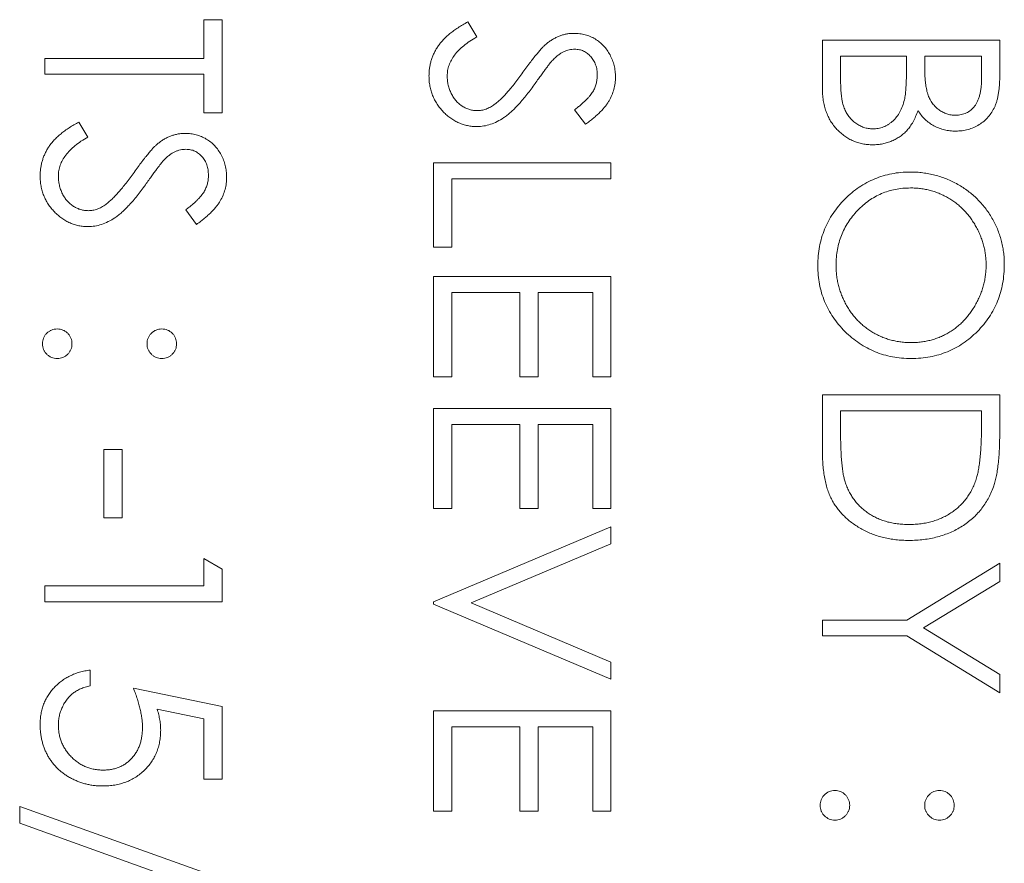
# Model space of a CAD drawing. Header units: millimetres. Extents: x -17 to 394, y -269 to 387.
# Tile 23 of 28: x 50.41 to 57.75, y 209.47 to 215.76. Entities that reach past the tile are written whole.
import ezdxf

# ---------------------------------------------------------------- set-up
doc = ezdxf.new("R2010")
doc.units = ezdxf.units.MM

msp = doc.modelspace()

# ---------------------------------------------------------------- linework, layer by layer
at = {"color": 7, "linetype": 'Continuous', "lineweight": 15}
for p, q in [((51.7793, 215.7622), (51.915, 215.7622)), ((51.7793, 215.4739), (51.7793, 215.7622)), ((51.915, 215.7622), (51.915, 215.0668)), ((53.7473, 215.7452), (53.8143, 215.6334)), ((56.3921, 215.6095), (57.715, 215.6095)), ((56.3921, 215.2518), (56.3921, 215.6095)), ((57.715, 215.6095), (57.715, 215.3514)), ((50.5921, 215.3551), (50.5921, 215.4739)), ((50.5921, 215.4739), (51.7793, 215.4739)), ((56.5278, 215.4908), (56.5278, 215.3217)), ((57.0196, 215.4908), (56.5278, 215.4908)), ((57.0196, 215.4121), (57.0196, 215.4908)), ((57.1553, 215.4908), (57.1553, 215.411)), ((57.5793, 215.4908), (57.1553, 215.4908)), ((57.5793, 215.3297), (57.5793, 215.4908)), ((51.7793, 215.3551), (50.5921, 215.3551)), ((51.7793, 215.0668), (51.7793, 215.3551)), ((54.625, 214.982), (54.5436, 215.0893)), ((51.915, 215.0668), (51.7793, 215.0668)), ((50.8473, 214.999), (50.9143, 214.8871)), ((53.4921, 214.6937), (54.815, 214.6937)), ((53.4921, 214.0661), (53.4921, 214.6937)), ((54.815, 214.6937), (54.815, 214.5749)), ((53.6278, 214.5749), (53.6278, 214.0661)), ((54.815, 214.5749), (53.6278, 214.5749)), ((51.725, 214.2357), (51.6436, 214.3431)), ((53.6278, 214.0661), (53.4921, 214.0661)), ((53.4921, 213.8457), (54.815, 213.8457)), ((53.4921, 213.0994), (53.4921, 213.8457)), ((54.815, 213.8457), (54.815, 213.0994)), ((53.6278, 213.7269), (53.6278, 213.0994)), ((54.1366, 213.7269), (53.6278, 213.7269)), ((54.1366, 213.0994), (54.1366, 213.7269)), ((54.2723, 213.7269), (54.2723, 213.0994)), ((54.6793, 213.7269), (54.2723, 213.7269)), ((54.6793, 213.0994), (54.6793, 213.7269)), ((53.6278, 213.0994), (53.4921, 213.0994)), ((54.2723, 213.0994), (54.1366, 213.0994)), ((54.815, 213.0994), (54.6793, 213.0994)), ((56.3921, 212.9637), (57.715, 212.9637)), ((56.3921, 212.5537), (56.3921, 212.9637)), ((57.715, 212.9637), (57.715, 212.6966)), ((53.4921, 212.8619), (54.815, 212.8619)), ((53.4921, 212.1157), (53.4921, 212.8619)), ((54.815, 212.8619), (54.815, 212.1157)), ((56.5278, 212.845), (56.5278, 212.6931)), ((57.5793, 212.845), (56.5278, 212.845)), ((57.5793, 212.752), (57.5793, 212.845)), ((53.6278, 212.7432), (53.6278, 212.1157)), ((54.1366, 212.7432), (53.6278, 212.7432)), ((54.1366, 212.1157), (54.1366, 212.7432)), ((54.2723, 212.7432), (54.2723, 212.1157)), ((54.6793, 212.7432), (54.2723, 212.7432)), ((54.6793, 212.1157), (54.6793, 212.7432)), ((51.033, 212.5567), (51.1687, 212.5567)), ((51.033, 212.0478), (51.033, 212.5567)), ((51.1687, 212.5567), (51.1687, 212.0478)), ((53.6278, 212.1157), (53.4921, 212.1157)), ((54.2723, 212.1157), (54.1366, 212.1157)), ((54.815, 212.1157), (54.6793, 212.1157)), ((51.1687, 212.0478), (51.033, 212.0478)), ((53.4921, 211.4203), (54.815, 211.98)), ((54.815, 211.98), (54.815, 211.8528)), ((54.815, 211.8528), (53.7724, 211.4118)), ((51.7793, 211.7425), (51.915, 211.6649)), ((51.7793, 211.539), (51.7793, 211.7425)), ((51.915, 211.6649), (51.915, 211.4203)), ((57.0209, 211.2846), (57.715, 211.7086)), ((57.715, 211.7086), (57.715, 211.5727)), ((57.715, 211.5727), (57.1465, 211.225)), ((50.5921, 211.539), (51.7793, 211.539)), ((50.5921, 211.4203), (50.5921, 211.539)), ((51.915, 211.4203), (50.5921, 211.4203)), ((53.4921, 211.4033), (53.4921, 211.4203)), ((54.815, 210.8436), (53.4921, 211.4033)), ((53.7724, 211.4118), (54.815, 210.9708)), ((56.3921, 211.1659), (56.3921, 211.2846)), ((56.3921, 211.2846), (57.0209, 211.2846)), ((57.1465, 211.225), (57.715, 210.8778)), ((57.0209, 211.1659), (56.3921, 211.1659)), ((57.715, 210.7419), (57.0209, 211.1659)), ((50.9313, 210.9115), (50.9313, 210.7928)), ((54.815, 210.9708), (54.815, 210.8436)), ((57.715, 210.8778), (57.715, 210.7419)), ((51.2535, 210.7758), (51.915, 210.6401)), ((51.7793, 210.5474), (51.4313, 210.6187)), ((51.915, 210.6401), (51.915, 210.0974)), ((51.7793, 210.0974), (51.7793, 210.5474)), ((53.4921, 210.6062), (54.815, 210.6062)), ((53.4921, 209.8599), (53.4921, 210.6062)), ((54.815, 210.6062), (54.815, 209.8599)), ((53.6278, 210.4875), (53.6278, 209.8599)), ((54.1366, 210.4875), (53.6278, 210.4875)), ((54.1366, 209.8599), (54.1366, 210.4875)), ((54.2723, 210.4875), (54.2723, 209.8599)), ((54.6793, 210.4875), (54.2723, 210.4875)), ((54.6793, 209.8599), (54.6793, 210.4875)), ((51.915, 210.0974), (51.7793, 210.0974)), ((50.4055, 209.7688), (50.4055, 209.8939)), ((50.4055, 209.8939), (51.9489, 209.3405)), ((53.6278, 209.8599), (53.4921, 209.8599)), ((54.2723, 209.8599), (54.1366, 209.8599)), ((54.815, 209.8599), (54.6793, 209.8599)), ((51.9489, 209.2154), (50.4055, 209.7688))]:
    msp.add_line(p, q, dxfattribs=at)
for points, knots in [([(53.4581, 215.3429), (53.4583, 215.3529), (53.4587, 215.3728), (53.4621, 215.4022), (53.4669, 215.4309), (53.4745, 215.4588), (53.4838, 215.486), (53.4952, 215.5125), (53.5088, 215.5383), (53.5245, 215.5636), (53.5426, 215.5882), (53.5638, 215.612), (53.5873, 215.6357), (53.614, 215.6586), (53.6432, 215.6813), (53.6753, 215.7031), (53.7101, 215.7247), (53.7347, 215.7383), (53.7473, 215.7452)], [0, 0, 0, 0, 0.057208, 0.113696, 0.169178, 0.224159, 0.27872, 0.333794, 0.389241, 0.445822, 0.503704, 0.564294, 0.627975, 0.695038, 0.765373, 0.839611, 0.917538, 1, 1, 1, 1]), ([(53.8143, 215.6334), (53.7969, 215.623), (53.7635, 215.6031), (53.7185, 215.5698), (53.6802, 215.5354), (53.6488, 215.4995), (53.6242, 215.4623), (53.6067, 215.4237), (53.5958, 215.3837), (53.5945, 215.3565), (53.5938, 215.3429)], [0, 0, 0, 0, 0.159004, 0.304646, 0.438547, 0.562322, 0.677433, 0.786897, 0.893611, 1, 1, 1, 1]), ([(54.3388, 215.5865), (54.3466, 215.5923), (54.3619, 215.6038), (54.3858, 215.619), (54.4103, 215.6319), (54.4354, 215.642), (54.4609, 215.6505), (54.4869, 215.6563), (54.5134, 215.6599), (54.5312, 215.6602), (54.5402, 215.6604)], [0, 0, 0, 0, 0.133507, 0.262559, 0.388264, 0.512667, 0.633722, 0.755394, 0.877553, 1, 1, 1, 1]), ([(54.5402, 215.6604), (54.5542, 215.6599), (54.5819, 215.6589), (54.6223, 215.6507), (54.6609, 215.6377), (54.6974, 215.6194), (54.7306, 215.5959), (54.7611, 215.5686), (54.7867, 215.5362), (54.8091, 215.5006), (54.8266, 215.4617), (54.8398, 215.4209), (54.8473, 215.3781), (54.8484, 215.3491), (54.8489, 215.3345)], [0, 0, 0, 0, 0.083785, 0.16578, 0.24628, 0.327461, 0.408797, 0.489715, 0.571376, 0.655523, 0.741019, 0.826547, 0.911989, 1, 1, 1, 1]), ([(54.1588, 215.3697), (54.1687, 215.3836), (54.1877, 215.4102), (54.2158, 215.4474), (54.2415, 215.4807), (54.2651, 215.5099), (54.2865, 215.535), (54.3055, 215.5562), (54.3226, 215.573), (54.3338, 215.5823), (54.3388, 215.5865)], [0, 0, 0, 0, 0.181535, 0.347082, 0.495568, 0.628357, 0.74552, 0.845831, 0.930782, 1, 1, 1, 1]), ([(54.5457, 215.5417), (54.5387, 215.5415), (54.5245, 215.5412), (54.5035, 215.5371), (54.4826, 215.5318), (54.4618, 215.5233), (54.4409, 215.5117), (54.4193, 215.4964), (54.397, 215.4771), (54.3825, 215.4623), (54.3748, 215.4545)], [0, 0, 0, 0, 0.107285, 0.214746, 0.322939, 0.434116, 0.553412, 0.686073, 0.834256, 1, 1, 1, 1]), ([(54.7132, 215.3477), (54.7128, 215.3614), (54.7119, 215.3877), (54.7022, 215.4251), (54.687, 215.4588), (54.6658, 215.4878), (54.6405, 215.5118), (54.6115, 215.5293), (54.5795, 215.5398), (54.5571, 215.541), (54.5457, 215.5417)], [0, 0, 0, 0, 0.143073, 0.275903, 0.402371, 0.528414, 0.650356, 0.765895, 0.880774, 1, 1, 1, 1]), ([(54.3748, 215.4545), (54.3722, 215.4516), (54.3661, 215.4447), (54.356, 215.4322), (54.3436, 215.4155), (54.3283, 215.3953), (54.3105, 215.3712), (54.2905, 215.343), (54.2676, 215.3112), (54.2516, 215.2886), (54.2431, 215.2767)], [0, 0, 0, 0, 0.052594, 0.124952, 0.218094, 0.333502, 0.468789, 0.624938, 0.801683, 1, 1, 1, 1]), ([(57.004, 215.1646), (57.0053, 215.171), (57.0081, 215.185), (57.0111, 215.2077), (57.0138, 215.2337), (57.0157, 215.263), (57.0178, 215.2956), (57.0186, 215.3315), (57.0195, 215.3708), (57.0196, 215.398), (57.0196, 215.4121)], [0, 0, 0, 0, 0.079306, 0.171953, 0.277057, 0.394731, 0.526177, 0.671345, 0.829285, 1, 1, 1, 1]), ([(57.1553, 215.411), (57.1554, 215.3994), (57.1557, 215.3769), (57.1566, 215.3442), (57.1589, 215.3139), (57.1613, 215.2861), (57.1651, 215.2606), (57.1696, 215.2376), (57.1744, 215.2168), (57.1825, 215.1928), (57.1946, 215.1656), (57.2133, 215.1365), (57.2356, 215.1109), (57.2613, 215.0893), (57.2896, 215.0716), (57.32, 215.0593), (57.3518, 215.051), (57.3737, 215.0502), (57.3848, 215.0498)], [0, 0, 0, 0, 0.072301, 0.1397003, 0.2022885, 0.2605995, 0.3131903, 0.3617389, 0.4057065, 0.44554, 0.518832, 0.5897782, 0.6588675, 0.7284305, 0.7972827, 0.8648154, 0.9313638, 1, 1, 1, 1]), ([(53.8162, 214.965), (53.8043, 214.9653), (53.7808, 214.9658), (53.7463, 214.9714), (53.7128, 214.9797), (53.6807, 214.9922), (53.6495, 215.0074), (53.6198, 215.0268), (53.5912, 215.0492), (53.5643, 215.0749), (53.5396, 215.1031), (53.5176, 215.1328), (53.4993, 215.1642), (53.4843, 215.1971), (53.4726, 215.2314), (53.4642, 215.2673), (53.459, 215.3046), (53.4584, 215.33), (53.4581, 215.3429)], [0, 0, 0, 0, 0.061484, 0.121775, 0.18092, 0.240256, 0.300114, 0.361146, 0.423501, 0.488669, 0.553954, 0.617581, 0.680238, 0.742187, 0.804663, 0.868259, 0.93302, 1, 1, 1, 1]), ([(53.5938, 215.3429), (53.5942, 215.3313), (53.5948, 215.3083), (53.6009, 215.2745), (53.6104, 215.2416), (53.6239, 215.2104), (53.6403, 215.1813), (53.6601, 215.1557), (53.6823, 215.1336), (53.707, 215.1155), (53.7336, 215.1017), (53.7608, 215.091), (53.7892, 215.0851), (53.8084, 215.0842), (53.818, 215.0838)], [0, 0, 0, 0, 0.091264, 0.18093, 0.270088, 0.360156, 0.448343, 0.532666, 0.613834, 0.693982, 0.772716, 0.849335, 0.923967, 1, 1, 1, 1]), ([(53.9479, 215.1312), (53.9555, 215.1371), (53.9714, 215.1496), (53.995, 215.1709), (54.0195, 215.196), (54.0456, 215.224), (54.0721, 215.2558), (54.1004, 215.2904), (54.1294, 215.3288), (54.1488, 215.3558), (54.1588, 215.3697)], [0, 0, 0, 0, 0.090279, 0.18953, 0.299198, 0.418926, 0.548376, 0.688136, 0.839084, 1, 1, 1, 1]), ([(54.5436, 215.0893), (54.552, 215.0958), (54.568, 215.1083), (54.5906, 215.1272), (54.6111, 215.1451), (54.629, 215.1627), (54.6451, 215.1791), (54.659, 215.195), (54.6706, 215.2102), (54.683, 215.2294), (54.6953, 215.2535), (54.7057, 215.2837), (54.712, 215.3153), (54.7128, 215.3368), (54.7132, 215.3477)], [0, 0, 0, 0, 0.0984694, 0.1896291, 0.2741841, 0.3521832, 0.4231989, 0.4885509, 0.5484733, 0.6014402, 0.7011981, 0.7995918, 0.8985451, 1, 1, 1, 1]), ([(54.8489, 215.3345), (54.8484, 215.3189), (54.8473, 215.2879), (54.838, 215.2423), (54.8226, 215.1984), (54.8052, 215.163), (54.7877, 215.1354), (54.7718, 215.1143), (54.7536, 215.093), (54.7328, 215.0711), (54.7094, 215.0492), (54.6836, 215.0269), (54.6554, 215.0042), (54.6353, 214.9895), (54.625, 214.982)], [0, 0, 0, 0, 0.107233, 0.213252, 0.31883, 0.426794, 0.483646, 0.543604, 0.608308, 0.677127, 0.750686, 0.828713, 0.91219, 1, 1, 1, 1]), ([(56.5278, 215.3217), (56.5279, 215.3096), (56.5282, 215.2863), (56.5291, 215.2526), (56.5312, 215.2214), (56.5344, 215.1928), (56.538, 215.1665), (56.5427, 215.1428), (56.5482, 215.1215), (56.5566, 215.0968), (56.5698, 215.0691), (56.5895, 215.0391), (56.6131, 215.0125), (56.6404, 214.9899), (56.67, 214.9714), (56.7014, 214.9579), (56.7341, 214.9496), (56.7564, 214.9486), (56.7676, 214.9481)], [0, 0, 0, 0, 0.072502, 0.139739, 0.201795, 0.259822, 0.312206, 0.360773, 0.40454, 0.443698, 0.516841, 0.587874, 0.657965, 0.728969, 0.799308, 0.866636, 0.933116, 1, 1, 1, 1]), ([(57.3848, 215.0498), (57.3921, 215.05), (57.4065, 215.0504), (57.4275, 215.0536), (57.4473, 215.0591), (57.466, 215.066), (57.4832, 215.0758), (57.4995, 215.0873), (57.5142, 215.1011), (57.5279, 215.1169), (57.5401, 215.1351), (57.5508, 215.1555), (57.5594, 215.1787), (57.5669, 215.204), (57.5722, 215.232), (57.5766, 215.2623), (57.5789, 215.2952), (57.5791, 215.3179), (57.5793, 215.3297)], [0, 0, 0, 0, 0.057003, 0.111818, 0.164402, 0.21587, 0.266841, 0.317479, 0.369902, 0.4234, 0.479718, 0.539241, 0.602431, 0.67103, 0.744485, 0.823454, 0.90874, 1, 1, 1, 1]), ([(57.715, 215.3514), (57.7149, 215.3388), (57.7148, 215.3143), (57.7128, 215.2787), (57.7101, 215.2453), (57.7058, 215.2142), (57.7005, 215.1854), (57.6942, 215.1587), (57.6867, 215.1343), (57.6746, 215.1051), (57.6567, 215.0719), (57.6303, 215.0359), (57.598, 215.0052), (57.5615, 214.9786), (57.5214, 214.9575), (57.4786, 214.9423), (57.4336, 214.9326), (57.4028, 214.9316), (57.3872, 214.9311)], [0, 0, 0, 0, 0.062594, 0.121323, 0.17668, 0.228365, 0.276868, 0.321879, 0.364099, 0.403356, 0.477968, 0.550535, 0.623584, 0.698175, 0.773354, 0.847281, 0.922818, 1, 1, 1, 1]), ([(54.2431, 215.2767), (54.2327, 215.2623), (54.2124, 215.2345), (54.182, 215.195), (54.1523, 215.1591), (54.1234, 215.1268), (54.0956, 215.0977), (54.0686, 215.0723), (54.0425, 215.0501), (54.009, 215.0262), (53.9679, 215.0018), (53.9175, 214.9808), (53.8669, 214.9676), (53.8329, 214.9659), (53.8162, 214.965)], [0, 0, 0, 0, 0.096972, 0.187773, 0.272396, 0.351321, 0.424335, 0.491909, 0.554233, 0.611268, 0.716348, 0.81454, 0.908495, 1, 1, 1, 1]), ([(56.7676, 214.8294), (56.7547, 214.8297), (56.7293, 214.8304), (56.6919, 214.8358), (56.6563, 214.8449), (56.622, 214.8574), (56.5893, 214.8737), (56.558, 214.8936), (56.5284, 214.9172), (56.5003, 214.9437), (56.4751, 214.9737), (56.4526, 215.006), (56.4341, 215.0411), (56.4185, 215.0784), (56.4067, 215.1183), (56.3984, 215.1606), (56.3928, 215.2053), (56.3923, 215.236), (56.3921, 215.2518)], [0, 0, 0, 0, 0.0611603, 0.1203346, 0.1781803, 0.2352351, 0.292683, 0.3511862, 0.4104566, 0.4717199, 0.5337612, 0.595739, 0.6578875, 0.7212952, 0.7868225, 0.8546862, 0.925478, 1, 1, 1, 1]), ([(56.7676, 214.9481), (56.7746, 214.9482), (56.7884, 214.9484), (56.8088, 214.9515), (56.8286, 214.9561), (56.8477, 214.9619), (56.8659, 214.9705), (56.8836, 214.9805), (56.9007, 214.9922), (56.9223, 215.0104), (56.9472, 215.0369), (56.9716, 215.0746), (56.9913, 215.1175), (56.9997, 215.1485), (57.004, 215.1646)], [0, 0, 0, 0, 0.0602874, 0.1196024, 0.1775034, 0.2351427, 0.2921326, 0.3508712, 0.4100979, 0.4707315, 0.5948287, 0.7225788, 0.8566914, 1, 1, 1, 1]), ([(53.818, 215.0838), (53.829, 215.0843), (53.8514, 215.0855), (53.8845, 215.095), (53.9172, 215.1101), (53.9374, 215.124), (53.9479, 215.1312)], [0, 0, 0, 0, 0.2347234, 0.4771583, 0.7285563, 1, 1, 1, 1]), ([(57.1057, 215.084), (57.1, 215.069), (57.0889, 215.0402), (57.0694, 215.0007), (57.0482, 214.9666), (57.025, 214.9377), (57, 214.913), (56.9729, 214.8914), (56.9432, 214.873), (56.9113, 214.8573), (56.8775, 214.845), (56.8421, 214.8358), (56.8053, 214.8305), (56.7802, 214.8297), (56.7676, 214.8294)], [0, 0, 0, 0, 0.1060575, 0.2029143, 0.2903002, 0.3702226, 0.4463837, 0.5213969, 0.5982911, 0.6761425, 0.7555287, 0.8348872, 0.916646, 1, 1, 1, 1]), ([(57.3872, 214.9311), (57.3726, 214.9315), (57.3439, 214.9323), (57.3019, 214.9401), (57.2619, 214.9523), (57.2241, 214.9692), (57.1893, 214.9911), (57.1572, 215.0171), (57.1293, 215.0485), (57.1137, 215.0721), (57.1057, 215.084)], [0, 0, 0, 0, 0.1305691, 0.2565806, 0.3805516, 0.5036229, 0.6257393, 0.7475486, 0.8717661, 1, 1, 1, 1]), ([(50.5581, 214.5967), (50.5583, 214.6067), (50.5587, 214.6265), (50.5621, 214.6559), (50.5669, 214.6847), (50.5745, 214.7125), (50.5838, 214.7397), (50.5952, 214.7662), (50.6088, 214.7921), (50.6245, 214.8173), (50.6426, 214.8419), (50.6638, 214.8657), (50.6873, 214.8894), (50.714, 214.9124), (50.7432, 214.935), (50.7753, 214.9569), (50.8101, 214.9785), (50.8347, 214.992), (50.8473, 214.999)], [0, 0, 0, 0, 0.057208, 0.113696, 0.169178, 0.224159, 0.27872, 0.333794, 0.389241, 0.445822, 0.503704, 0.564294, 0.627975, 0.695038, 0.765373, 0.839611, 0.917538, 1, 1, 1, 1]), ([(50.9143, 214.8871), (50.8969, 214.8767), (50.8635, 214.8568), (50.8185, 214.8236), (50.7802, 214.7891), (50.7488, 214.7532), (50.7242, 214.7161), (50.7067, 214.6774), (50.6958, 214.6375), (50.6945, 214.6103), (50.6938, 214.5967)], [0, 0, 0, 0, 0.159004, 0.304646, 0.438547, 0.562322, 0.677433, 0.786897, 0.893611, 1, 1, 1, 1]), ([(51.4388, 214.8402), (51.4466, 214.8461), (51.4619, 214.8576), (51.4858, 214.8728), (51.5103, 214.8857), (51.5354, 214.8958), (51.5609, 214.9043), (51.5869, 214.91), (51.6134, 214.9136), (51.6312, 214.914), (51.6402, 214.9142)], [0, 0, 0, 0, 0.133507, 0.262559, 0.388264, 0.512667, 0.633722, 0.755394, 0.877553, 1, 1, 1, 1]), ([(51.6402, 214.9142), (51.6542, 214.9137), (51.6819, 214.9127), (51.7223, 214.9044), (51.7609, 214.8914), (51.7974, 214.8731), (51.8306, 214.8496), (51.8611, 214.8224), (51.8867, 214.7899), (51.9091, 214.7544), (51.9266, 214.7154), (51.9398, 214.6746), (51.9473, 214.6318), (51.9484, 214.6029), (51.9489, 214.5882)], [0, 0, 0, 0, 0.083785, 0.16578, 0.24628, 0.327461, 0.408797, 0.489715, 0.571376, 0.655523, 0.741019, 0.826547, 0.911989, 1, 1, 1, 1]), ([(51.2588, 214.6234), (51.2687, 214.6374), (51.2877, 214.664), (51.3158, 214.7012), (51.3415, 214.7345), (51.3651, 214.7637), (51.3865, 214.7888), (51.4055, 214.81), (51.4226, 214.8267), (51.4338, 214.836), (51.4388, 214.8402)], [0, 0, 0, 0, 0.181535, 0.347082, 0.495568, 0.628357, 0.74552, 0.845831, 0.930782, 1, 1, 1, 1]), ([(51.6457, 214.7954), (51.6387, 214.7953), (51.6245, 214.795), (51.6035, 214.7908), (51.5826, 214.7855), (51.5618, 214.7771), (51.5409, 214.7654), (51.5193, 214.7501), (51.497, 214.7308), (51.4825, 214.716), (51.4748, 214.7082)], [0, 0, 0, 0, 0.107285, 0.214746, 0.322939, 0.434116, 0.553412, 0.686073, 0.834256, 1, 1, 1, 1]), ([(51.8132, 214.6014), (51.8128, 214.6151), (51.8119, 214.6415), (51.8022, 214.6789), (51.787, 214.7126), (51.7658, 214.7415), (51.7405, 214.7656), (51.7115, 214.783), (51.6795, 214.7935), (51.6571, 214.7948), (51.6457, 214.7954)], [0, 0, 0, 0, 0.143073, 0.275903, 0.402371, 0.528414, 0.650356, 0.765895, 0.880774, 1, 1, 1, 1]), ([(51.4748, 214.7082), (51.4722, 214.7053), (51.4661, 214.6985), (51.456, 214.6859), (51.4436, 214.6693), (51.4283, 214.6491), (51.4105, 214.6249), (51.3905, 214.5967), (51.3676, 214.5649), (51.3516, 214.5424), (51.3431, 214.5304)], [0, 0, 0, 0, 0.052594, 0.124952, 0.218094, 0.333502, 0.468789, 0.624938, 0.801683, 1, 1, 1, 1]), ([(50.9162, 214.2188), (50.9043, 214.219), (50.8808, 214.2195), (50.8463, 214.2252), (50.8128, 214.2335), (50.7807, 214.2459), (50.7495, 214.2612), (50.7198, 214.2805), (50.6912, 214.3029), (50.6643, 214.3287), (50.6396, 214.3568), (50.6176, 214.3865), (50.5993, 214.4179), (50.5843, 214.4508), (50.5726, 214.4852), (50.5642, 214.521), (50.559, 214.5584), (50.5584, 214.5838), (50.5581, 214.5967)], [0, 0, 0, 0, 0.061484, 0.121775, 0.18092, 0.240256, 0.300114, 0.361146, 0.423501, 0.488669, 0.553954, 0.617581, 0.680238, 0.742187, 0.804663, 0.868259, 0.93302, 1, 1, 1, 1]), ([(50.6938, 214.5967), (50.6942, 214.5851), (50.6948, 214.5621), (50.7009, 214.5282), (50.7104, 214.4954), (50.7239, 214.4641), (50.7403, 214.435), (50.7601, 214.4094), (50.7823, 214.3873), (50.807, 214.3693), (50.8336, 214.3554), (50.8608, 214.3448), (50.8892, 214.3388), (50.9084, 214.3379), (50.918, 214.3375)], [0, 0, 0, 0, 0.091264, 0.18093, 0.270088, 0.360156, 0.448343, 0.532666, 0.613834, 0.693982, 0.772716, 0.849335, 0.923967, 1, 1, 1, 1]), ([(51.0479, 214.3849), (51.0555, 214.3909), (51.0714, 214.4033), (51.095, 214.4247), (51.1195, 214.4498), (51.1456, 214.4777), (51.1721, 214.5095), (51.2004, 214.5442), (51.2294, 214.5826), (51.2488, 214.6095), (51.2588, 214.6234)], [0, 0, 0, 0, 0.0902792, 0.1895299, 0.2991979, 0.4189259, 0.5483763, 0.6881364, 0.8390835, 1, 1, 1, 1]), ([(51.6436, 214.3431), (51.652, 214.3495), (51.668, 214.362), (51.6906, 214.381), (51.7111, 214.3988), (51.729, 214.4164), (51.7451, 214.4328), (51.759, 214.4487), (51.7706, 214.464), (51.783, 214.4831), (51.7953, 214.5072), (51.8057, 214.5374), (51.812, 214.569), (51.8128, 214.5906), (51.8132, 214.6014)], [0, 0, 0, 0, 0.098469, 0.189629, 0.274184, 0.352183, 0.423199, 0.488551, 0.548473, 0.60144, 0.701198, 0.799592, 0.898545, 1, 1, 1, 1]), ([(51.9489, 214.5882), (51.9484, 214.5726), (51.9473, 214.5416), (51.938, 214.496), (51.9226, 214.4521), (51.9052, 214.4168), (51.8877, 214.3891), (51.8718, 214.3681), (51.8536, 214.3467), (51.8328, 214.3249), (51.8094, 214.303), (51.7836, 214.2807), (51.7554, 214.2579), (51.7353, 214.2432), (51.725, 214.2357)], [0, 0, 0, 0, 0.107233, 0.213252, 0.31883, 0.426794, 0.483646, 0.543604, 0.608308, 0.677127, 0.750686, 0.828713, 0.91219, 1, 1, 1, 1]), ([(56.3581, 213.9283), (56.3587, 213.9523), (56.3599, 213.9996), (56.3698, 214.0689), (56.3853, 214.1356), (56.4074, 214.1993), (56.436, 214.2601), (56.4708, 214.3181), (56.5122, 214.3731), (56.5591, 214.4246), (56.6102, 214.4718), (56.6649, 214.5129), (56.7222, 214.5477), (56.7823, 214.5762), (56.8448, 214.5988), (56.9102, 214.6141), (56.978, 214.6241), (57.0243, 214.6252), (57.0477, 214.6258)], [0, 0, 0, 0, 0.065819, 0.129747, 0.192072, 0.253459, 0.31457, 0.37628, 0.439026, 0.503267, 0.567493, 0.629705, 0.691, 0.751452, 0.812004, 0.87315, 0.935635, 1, 1, 1, 1]), ([(57.0477, 214.6258), (57.0634, 214.6256), (57.0947, 214.6252), (57.1411, 214.6204), (57.1868, 214.6134), (57.2317, 214.6033), (57.2755, 214.5902), (57.3186, 214.5747), (57.3607, 214.5557), (57.4018, 214.5343), (57.4413, 214.5104), (57.4787, 214.484), (57.5142, 214.456), (57.5469, 214.4253), (57.5779, 214.3929), (57.6065, 214.3584), (57.6331, 214.3218), (57.6571, 214.2831), (57.6788, 214.2432), (57.6974, 214.202), (57.7133, 214.1602), (57.7263, 214.1175), (57.7365, 214.074), (57.7435, 214.0297), (57.7483, 213.9846), (57.7487, 213.9542), (57.7489, 213.9389)], [0, 0, 0, 0, 0.043209, 0.085873, 0.12812, 0.170152, 0.211918, 0.253753, 0.296006, 0.338443, 0.381015, 0.42282, 0.464089, 0.505126, 0.545975, 0.586985, 0.628339, 0.670084, 0.711992, 0.753039, 0.794049, 0.834886, 0.875498, 0.916547, 0.958004, 1, 1, 1, 1]), ([(51.3431, 214.5304), (51.3327, 214.5161), (51.3124, 214.4883), (51.282, 214.4487), (51.2523, 214.4128), (51.2234, 214.3805), (51.1956, 214.3515), (51.1686, 214.326), (51.1425, 214.3038), (51.109, 214.2799), (51.0679, 214.2555), (51.0175, 214.2346), (50.9669, 214.2214), (50.9329, 214.2196), (50.9162, 214.2188)], [0, 0, 0, 0, 0.096972, 0.187773, 0.272396, 0.351321, 0.424335, 0.491909, 0.554233, 0.611268, 0.716348, 0.81454, 0.908495, 1, 1, 1, 1]), ([(57.0482, 214.5071), (57.0291, 214.5066), (56.9915, 214.5057), (56.9364, 214.4974), (56.8835, 214.4846), (56.833, 214.4657), (56.7844, 214.4422), (56.7384, 214.4131), (56.6947, 214.3786), (56.6538, 214.3394), (56.6164, 214.2966), (56.5836, 214.2511), (56.5559, 214.2034), (56.5333, 214.1535), (56.5154, 214.1015), (56.5031, 214.0472), (56.495, 213.9909), (56.4942, 213.9526), (56.4938, 213.9331)], [0, 0, 0, 0, 0.064504, 0.126899, 0.187747, 0.24815, 0.308586, 0.369583, 0.431827, 0.49618, 0.560668, 0.623504, 0.68526, 0.746537, 0.808327, 0.870486, 0.934317, 1, 1, 1, 1]), ([(57.6132, 213.9331), (57.6131, 213.9457), (57.6128, 213.9706), (57.6088, 214.0078), (57.603, 214.0445), (57.5949, 214.0806), (57.5838, 214.1162), (57.571, 214.1514), (57.5554, 214.186), (57.5378, 214.2199), (57.5183, 214.2528), (57.4968, 214.2838), (57.4737, 214.313), (57.449, 214.3404), (57.4226, 214.3659), (57.3949, 214.3899), (57.365, 214.4115), (57.3339, 214.4314), (57.3015, 214.4491), (57.2681, 214.4649), (57.2336, 214.4778), (57.1982, 214.4884), (57.1621, 214.4971), (57.1249, 214.5026), (57.0869, 214.5067), (57.0612, 214.507), (57.0482, 214.5071)], [0, 0, 0, 0, 0.042023, 0.083645, 0.124984, 0.166247, 0.207702, 0.249631, 0.291742, 0.334743, 0.37746, 0.419556, 0.461044, 0.502096, 0.542891, 0.583801, 0.624864, 0.666225, 0.707399, 0.748557, 0.789655, 0.83074, 0.87207, 0.913993, 0.956498, 1, 1, 1, 1]), ([(50.918, 214.3375), (50.929, 214.3381), (50.9514, 214.3392), (50.9845, 214.3488), (51.0172, 214.3638), (51.0374, 214.3777), (51.0479, 214.3849)], [0, 0, 0, 0, 0.234723, 0.477158, 0.728556, 1, 1, 1, 1]), ([(57.0541, 213.2351), (57.0303, 213.2357), (56.9834, 213.2368), (56.9145, 213.2467), (56.8483, 213.2622), (56.7849, 213.2844), (56.7242, 213.3128), (56.6664, 213.3478), (56.6114, 213.3891), (56.5599, 213.436), (56.5127, 213.4872), (56.4715, 213.5421), (56.4361, 213.5995), (56.4078, 213.6601), (56.3852, 213.7231), (56.3698, 213.7891), (56.3599, 213.8577), (56.3587, 213.9045), (56.3581, 213.9283)], [0, 0, 0, 0, 0.065227, 0.128569, 0.19032, 0.251378, 0.312388, 0.373789, 0.436431, 0.500567, 0.564687, 0.627136, 0.688455, 0.749246, 0.810155, 0.871671, 0.934773, 1, 1, 1, 1]), ([(56.4938, 213.9331), (56.494, 213.92), (56.4944, 213.8941), (56.498, 213.8555), (56.5037, 213.8176), (56.512, 213.7804), (56.5224, 213.7441), (56.5347, 213.7084), (56.5501, 213.6737), (56.5671, 213.6396), (56.5864, 213.6069), (56.6072, 213.5757), (56.6303, 213.5468), (56.6546, 213.5195), (56.6807, 213.4939), (56.7085, 213.4703), (56.7381, 213.4488), (56.7692, 213.4289), (56.8017, 213.4113), (56.8352, 213.3958), (56.8695, 213.3828), (56.9048, 213.3722), (56.9409, 213.3639), (56.978, 213.3582), (57.0158, 213.3542), (57.0414, 213.3539), (57.0543, 213.3538)], [0, 0, 0, 0, 0.043633, 0.086538, 0.129177, 0.171436, 0.213416, 0.255266, 0.297369, 0.339941, 0.382347, 0.423953, 0.464871, 0.505572, 0.546003, 0.586568, 0.627065, 0.668271, 0.709549, 0.750428, 0.791096, 0.832027, 0.873136, 0.914611, 0.956956, 1, 1, 1, 1]), ([(57.7489, 213.9389), (57.7483, 213.9144), (57.7471, 213.8663), (57.7377, 213.7956), (57.7216, 213.7281), (57.7001, 213.6633), (57.6714, 213.6018), (57.6368, 213.5434), (57.5958, 213.488), (57.5487, 213.4366), (57.4976, 213.3894), (57.443, 213.3479), (57.3853, 213.3131), (57.3246, 213.2846), (57.2612, 213.2622), (57.1946, 213.2467), (57.1253, 213.2368), (57.078, 213.2357), (57.0541, 213.2351)], [0, 0, 0, 0, 0.06657, 0.130749, 0.193413, 0.254989, 0.316114, 0.377262, 0.439401, 0.502971, 0.566525, 0.628231, 0.689091, 0.749345, 0.81017, 0.87161, 0.934869, 1, 1, 1, 1]), ([(57.0543, 213.3538), (57.0671, 213.3539), (57.0926, 213.3542), (57.1302, 213.3582), (57.1669, 213.3639), (57.2027, 213.3722), (57.2375, 213.3828), (57.2713, 213.3958), (57.3043, 213.4113), (57.3362, 213.4289), (57.3669, 213.4488), (57.3962, 213.4706), (57.4237, 213.4945), (57.4499, 213.52), (57.4743, 213.5477), (57.497, 213.5774), (57.5184, 213.6088), (57.5377, 213.642), (57.5555, 213.6763), (57.5708, 213.7115), (57.5838, 213.7472), (57.5949, 213.7833), (57.603, 213.8201), (57.6088, 213.8573), (57.6128, 213.895), (57.6131, 213.9204), (57.6132, 213.9331)], [0, 0, 0, 0, 0.042915, 0.08513, 0.126473, 0.167453, 0.207976, 0.248249, 0.28875, 0.32967, 0.370537, 0.411129, 0.451819, 0.492406, 0.533486, 0.575263, 0.617441, 0.660672, 0.70394, 0.746868, 0.789079, 0.831104, 0.873238, 0.915166, 0.957381, 1, 1, 1, 1]), ([(50.5751, 213.3453), (50.5755, 213.3527), (50.5763, 213.3671), (50.5828, 213.3878), (50.5929, 213.4069), (50.607, 213.4238), (50.624, 213.4376), (50.643, 213.448), (50.6637, 213.4543), (50.6781, 213.4551), (50.6854, 213.4556)], [0, 0, 0, 0, 0.1277566, 0.2494144, 0.3727965, 0.5001113, 0.6286099, 0.7506434, 0.8737684, 1, 1, 1, 1]), ([(50.6854, 213.4556), (50.6928, 213.4552), (50.7074, 213.4544), (50.7283, 213.448), (50.7472, 213.4377), (50.764, 213.4237), (50.7781, 213.4069), (50.7883, 213.3879), (50.7943, 213.3671), (50.7952, 213.3527), (50.7956, 213.3453)], [0, 0, 0, 0, 0.129097, 0.252046, 0.373905, 0.5010378, 0.6281707, 0.7513765, 0.872426, 1, 1, 1, 1]), ([(51.3553, 213.3453), (51.3557, 213.3527), (51.3565, 213.3671), (51.3626, 213.3879), (51.3728, 213.4069), (51.3869, 213.4237), (51.4037, 213.4377), (51.4226, 213.448), (51.4435, 213.4544), (51.4581, 213.4552), (51.4655, 213.4556)], [0, 0, 0, 0, 0.127574, 0.2486235, 0.3718293, 0.4989622, 0.626095, 0.747954, 0.870903, 1, 1, 1, 1]), ([(51.4655, 213.4556), (51.4728, 213.4551), (51.4872, 213.4543), (51.5079, 213.448), (51.5269, 213.4377), (51.5436, 213.4236), (51.558, 213.407), (51.5681, 213.3878), (51.5746, 213.3671), (51.5754, 213.3527), (51.5758, 213.3453)], [0, 0, 0, 0, 0.126257, 0.2494068, 0.3714648, 0.4988052, 0.6271285, 0.7505355, 0.8722177, 1, 1, 1, 1]), ([(50.6854, 213.2351), (50.6781, 213.2355), (50.6637, 213.2364), (50.6428, 213.2422), (50.6241, 213.2531), (50.607, 213.2668), (50.593, 213.2837), (50.5826, 213.3027), (50.5763, 213.3235), (50.5755, 213.3379), (50.5751, 213.3453)], [0, 0, 0, 0, 0.126178, 0.248821, 0.37154, 0.499984, 0.627244, 0.749226, 0.872298, 1, 1, 1, 1]), ([(50.7956, 213.3453), (50.7952, 213.3379), (50.7943, 213.3235), (50.7884, 213.3026), (50.778, 213.2837), (50.764, 213.2669), (50.7471, 213.253), (50.7284, 213.2422), (50.7073, 213.2364), (50.6928, 213.2355), (50.6854, 213.2351)], [0, 0, 0, 0, 0.127519, 0.249986, 0.371792, 0.49887, 0.625948, 0.748492, 0.870959, 1, 1, 1, 1]), ([(51.4655, 213.2351), (51.4581, 213.2355), (51.4436, 213.2364), (51.4225, 213.2422), (51.4038, 213.253), (51.3869, 213.2669), (51.3729, 213.2837), (51.3625, 213.3026), (51.3566, 213.3235), (51.3557, 213.3379), (51.3553, 213.3453)], [0, 0, 0, 0, 0.129041, 0.251508, 0.374052, 0.50113, 0.628208, 0.750014, 0.872481, 1, 1, 1, 1]), ([(51.5758, 213.3453), (51.5753, 213.3379), (51.5745, 213.3235), (51.5686, 213.3026), (51.5581, 213.2837), (51.5442, 213.2669), (51.5273, 213.253), (51.5086, 213.2422), (51.4875, 213.2364), (51.473, 213.2355), (51.4655, 213.2351)], [0, 0, 0, 0, 0.127519, 0.249986, 0.371792, 0.49887, 0.625948, 0.748492, 0.870959, 1, 1, 1, 1]), ([(57.5422, 212.3454), (57.5453, 212.3565), (57.5518, 212.3801), (57.5589, 212.4186), (57.5652, 212.4619), (57.5705, 212.5103), (57.5743, 212.5636), (57.5772, 212.6219), (57.5791, 212.6853), (57.5792, 212.7292), (57.5793, 212.752)], [0, 0, 0, 0, 0.084319, 0.179285, 0.286583, 0.405111, 0.535593, 0.67819, 0.832976, 1, 1, 1, 1]), ([(56.5278, 212.6931), (56.5278, 212.6713), (56.528, 212.6293), (56.5296, 212.569), (56.5322, 212.5139), (56.5358, 212.4639), (56.5406, 212.4192), (56.5459, 212.3796), (56.5526, 212.3453), (56.5586, 212.3246), (56.5614, 212.315)], [0, 0, 0, 0, 0.171901, 0.330628, 0.475549, 0.606746, 0.725024, 0.829742, 0.921323, 1, 1, 1, 1]), ([(57.715, 212.6966), (57.7148, 212.6733), (57.7145, 212.6285), (57.7124, 212.5636), (57.7088, 212.5036), (57.7035, 212.4486), (57.6971, 212.3985), (57.6889, 212.3535), (57.6793, 212.3133), (57.6712, 212.2885), (57.6673, 212.2768)], [0, 0, 0, 0, 0.164289, 0.317406, 0.458844, 0.589367, 0.707831, 0.81577, 0.91288, 1, 1, 1, 1]), ([(57.0368, 211.8782), (57.0205, 211.8785), (56.9883, 211.8789), (56.9408, 211.8831), (56.8947, 211.8893), (56.8502, 211.8987), (56.807, 211.9102), (56.7655, 211.9249), (56.7253, 211.9418), (56.687, 211.9615), (56.6507, 211.9831), (56.6164, 212.0063), (56.5848, 212.031), (56.5556, 212.0575), (56.5289, 212.0855), (56.5045, 212.1151), (56.4829, 212.1464), (56.4632, 212.1793), (56.4461, 212.2147), (56.4315, 212.2533), (56.4195, 212.2953), (56.4095, 212.3405), (56.4015, 212.3891), (56.3962, 212.441), (56.3925, 212.4963), (56.3922, 212.5342), (56.3921, 212.5537)], [0, 0, 0, 0, 0.046081, 0.090807, 0.134295, 0.177024, 0.218823, 0.260244, 0.30108, 0.341614, 0.381583, 0.42012, 0.458075, 0.494738, 0.531195, 0.566934, 0.602713, 0.638327, 0.674853, 0.713467, 0.754442, 0.797815, 0.843989, 0.893072, 0.944963, 1, 1, 1, 1]), ([(56.5614, 212.315), (56.5657, 212.3029), (56.5741, 212.279), (56.5894, 212.2447), (56.6076, 212.2126), (56.6277, 212.1824), (56.6507, 212.1543), (56.6758, 212.128), (56.7034, 212.1037), (56.7332, 212.0815), (56.7652, 212.0617), (56.7991, 212.0445), (56.8344, 212.0294), (56.8717, 212.0176), (56.9107, 212.0083), (56.9513, 212.0018), (56.9936, 211.9977), (57.0224, 211.9972), (57.0371, 211.997)], [0, 0, 0, 0, 0.062415, 0.123338, 0.183125, 0.241783, 0.300579, 0.35968, 0.418882, 0.479531, 0.540851, 0.602303, 0.664463, 0.727806, 0.792895, 0.859672, 0.928464, 1, 1, 1, 1]), ([(57.0371, 211.997), (57.0526, 211.9971), (57.083, 211.9975), (57.1276, 212.0023), (57.1705, 212.0093), (57.2116, 212.0194), (57.2512, 212.0323), (57.2889, 212.0484), (57.3252, 212.0668), (57.3592, 212.0887), (57.3914, 212.1127), (57.4209, 212.1393), (57.4477, 212.1681), (57.4723, 212.1988), (57.4937, 212.2323), (57.5129, 212.2677), (57.5292, 212.3056), (57.5378, 212.332), (57.5422, 212.3454)], [0, 0, 0, 0, 0.0701512, 0.1378126, 0.2032262, 0.2671741, 0.330024, 0.3917943, 0.4530844, 0.5143339, 0.575, 0.6348655, 0.6941163, 0.7534416, 0.8131258, 0.8740797, 0.936007, 1, 1, 1, 1]), ([(57.6673, 212.2768), (57.6615, 212.2615), (57.6499, 212.2312), (57.6282, 212.1881), (57.6035, 212.1476), (57.5759, 212.1093), (57.5447, 212.0742), (57.511, 212.041), (57.4737, 212.0109), (57.4336, 211.9833), (57.3912, 211.9585), (57.3465, 211.9369), (57.2997, 211.9189), (57.251, 211.9041), (57.2003, 211.8923), (57.1475, 211.8843), (57.0928, 211.879), (57.0557, 211.8785), (57.0368, 211.8782)], [0, 0, 0, 0, 0.061545, 0.121694, 0.181155, 0.239875, 0.298702, 0.357647, 0.417605, 0.478494, 0.540407, 0.602345, 0.665004, 0.728559, 0.793651, 0.860534, 0.929236, 1, 1, 1, 1]), ([(50.5581, 210.5079), (50.5584, 210.5211), (50.5589, 210.547), (50.5643, 210.585), (50.572, 210.6215), (50.5836, 210.6564), (50.5981, 210.6898), (50.6164, 210.7213), (50.6372, 210.7518), (50.6617, 210.7799), (50.6885, 210.8061), (50.7176, 210.8295), (50.7485, 210.8503), (50.7814, 210.8683), (50.8161, 210.8836), (50.8528, 210.8956), (50.8913, 210.9053), (50.9178, 210.9094), (50.9313, 210.9115)], [0, 0, 0, 0, 0.065421, 0.128708, 0.190236, 0.250724, 0.310637, 0.370766, 0.431615, 0.493523, 0.555883, 0.617342, 0.678668, 0.740711, 0.802985, 0.866803, 0.932347, 1, 1, 1, 1]), ([(50.9313, 210.7928), (50.9187, 210.7898), (50.8944, 210.7842), (50.8603, 210.7719), (50.83, 210.7568), (50.8029, 210.7389), (50.7793, 210.7175), (50.7583, 210.6932), (50.7394, 210.6658), (50.7236, 210.6354), (50.7101, 210.6034), (50.7011, 210.5698), (50.6948, 210.5357), (50.6941, 210.5126), (50.6938, 210.501)], [0, 0, 0, 0, 0.0946873, 0.1819942, 0.2643769, 0.3421799, 0.4186176, 0.4965091, 0.5773691, 0.6615106, 0.7467326, 0.831258, 0.9152056, 1, 1, 1, 1]), ([(51.3214, 210.4843), (51.3211, 210.4945), (51.3207, 210.5157), (51.3174, 210.5482), (51.312, 210.5823), (51.3046, 210.618), (51.2949, 210.6552), (51.2833, 210.6941), (51.2694, 210.7345), (51.2589, 210.7618), (51.2535, 210.7758)], [0, 0, 0, 0, 0.102203, 0.211023, 0.3251, 0.446502, 0.573788, 0.708901, 0.850358, 1, 1, 1, 1]), ([(51.4313, 210.6187), (51.4352, 210.6046), (51.4427, 210.5775), (51.451, 210.5375), (51.456, 210.4994), (51.4567, 210.4748), (51.4571, 210.4628)], [0, 0, 0, 0, 0.275068, 0.532901, 0.773973, 1, 1, 1, 1]), ([(51.0243, 210.0465), (51.0135, 210.0468), (50.9921, 210.0473), (50.9603, 210.0498), (50.9292, 210.0547), (50.8987, 210.0612), (50.869, 210.0698), (50.8399, 210.0801), (50.8116, 210.0927), (50.7839, 210.1065), (50.7574, 210.1221), (50.7325, 210.1394), (50.7091, 210.1577), (50.6872, 210.1774), (50.6671, 210.1986), (50.6486, 210.2212), (50.6314, 210.2449), (50.6162, 210.2701), (50.6022, 210.2962), (50.5908, 210.3237), (50.5805, 210.3518), (50.5724, 210.3811), (50.566, 210.4113), (50.5616, 210.4427), (50.5584, 210.475), (50.5582, 210.4968), (50.5581, 210.5079)], [0, 0, 0, 0, 0.044014, 0.087434, 0.130118, 0.172554, 0.214555, 0.256298, 0.298438, 0.340849, 0.382715, 0.423924, 0.464246, 0.504074, 0.543862, 0.583567, 0.623094, 0.663229, 0.703551, 0.743938, 0.784541, 0.82575, 0.867757, 0.910745, 0.954914, 1, 1, 1, 1]), ([(50.6938, 210.501), (50.6941, 210.4897), (50.6948, 210.4674), (50.6995, 210.4346), (50.7067, 210.4029), (50.7175, 210.3726), (50.7307, 210.3433), (50.7476, 210.3157), (50.7671, 210.2889), (50.7893, 210.2638), (50.8139, 210.2408), (50.8402, 210.2204), (50.8682, 210.2035), (50.8975, 210.1893), (50.9283, 210.1784), (50.9606, 210.1707), (50.9945, 210.1662), (51.0176, 210.1655), (51.0293, 210.1652)], [0, 0, 0, 0, 0.064207, 0.126425, 0.18768, 0.248216, 0.308305, 0.369661, 0.431699, 0.495947, 0.559758, 0.622295, 0.683911, 0.745092, 0.80674, 0.869087, 0.93329, 1, 1, 1, 1]), ([(51.4571, 210.4628), (51.4567, 210.4481), (51.4561, 210.419), (51.4501, 210.3765), (51.4406, 210.3359), (51.4273, 210.2974), (51.4103, 210.2608), (51.3891, 210.2264), (51.3643, 210.1939), (51.3359, 210.1637), (51.3045, 210.1362), (51.2708, 210.1121), (51.2351, 210.0917), (51.197, 210.0752), (51.1569, 210.0621), (51.1145, 210.0533), (51.0701, 210.0475), (51.0398, 210.0468), (51.0243, 210.0465)], [0, 0, 0, 0, 0.065808, 0.129394, 0.190894, 0.251281, 0.310815, 0.370371, 0.430768, 0.492881, 0.555104, 0.616067, 0.677256, 0.73826, 0.800762, 0.864778, 0.931045, 1, 1, 1, 1]), ([(51.0293, 210.1652), (51.0399, 210.1655), (51.0607, 210.166), (51.0911, 210.1699), (51.1199, 210.1769), (51.1471, 210.1865), (51.1729, 210.1987), (51.1972, 210.2136), (51.2198, 210.2315), (51.2406, 210.2519), (51.2599, 210.2743), (51.2762, 210.2991), (51.29, 210.3256), (51.3019, 210.3537), (51.3105, 210.3839), (51.3169, 210.4157), (51.3206, 210.4494), (51.3211, 210.4724), (51.3214, 210.4843)], [0, 0, 0, 0, 0.0653514, 0.127916, 0.1883602, 0.2472161, 0.3056301, 0.3637698, 0.4226609, 0.4826873, 0.5433002, 0.604118, 0.6649649, 0.7274135, 0.7914676, 0.8580554, 0.9270368, 1, 1, 1, 1]), ([(56.3751, 209.9023), (56.3755, 209.9097), (56.3763, 209.9241), (56.3828, 209.9448), (56.3929, 209.9639), (56.407, 209.9808), (56.424, 209.9946), (56.443, 210.0051), (56.4637, 210.0113), (56.4781, 210.0122), (56.4854, 210.0126)], [0, 0, 0, 0, 0.1277566, 0.2494144, 0.3727965, 0.5001113, 0.6286099, 0.7506434, 0.8737684, 1, 1, 1, 1]), ([(56.4854, 210.0126), (56.4928, 210.0122), (56.5074, 210.0114), (56.5283, 210.0051), (56.5472, 209.9947), (56.564, 209.9807), (56.5781, 209.9639), (56.5883, 209.9449), (56.5943, 209.9241), (56.5952, 209.9097), (56.5956, 209.9023)], [0, 0, 0, 0, 0.129097, 0.252046, 0.373905, 0.501038, 0.628171, 0.751376, 0.872426, 1, 1, 1, 1]), ([(57.1553, 209.9023), (57.1557, 209.9097), (57.1565, 209.9241), (57.1626, 209.9449), (57.1728, 209.9639), (57.1869, 209.9807), (57.2037, 209.9947), (57.2226, 210.0051), (57.2435, 210.0114), (57.2581, 210.0122), (57.2655, 210.0126)], [0, 0, 0, 0, 0.127574, 0.248624, 0.371829, 0.498962, 0.626095, 0.747954, 0.870903, 1, 1, 1, 1]), ([(57.2655, 210.0126), (57.2728, 210.0122), (57.2872, 210.0113), (57.3079, 210.0051), (57.3269, 209.9947), (57.3436, 209.9806), (57.358, 209.964), (57.3681, 209.9448), (57.3746, 209.9241), (57.3754, 209.9097), (57.3758, 209.9023)], [0, 0, 0, 0, 0.126257, 0.249407, 0.371465, 0.498805, 0.627129, 0.750535, 0.872218, 1, 1, 1, 1]), ([(56.4854, 209.7921), (56.4781, 209.7925), (56.4637, 209.7934), (56.4428, 209.7992), (56.4241, 209.8101), (56.407, 209.8238), (56.393, 209.8408), (56.3826, 209.8597), (56.3763, 209.8805), (56.3755, 209.895), (56.3751, 209.9023)], [0, 0, 0, 0, 0.126178, 0.248821, 0.37154, 0.499984, 0.627244, 0.749226, 0.872298, 1, 1, 1, 1]), ([(56.5956, 209.9023), (56.5952, 209.895), (56.5943, 209.8805), (56.5884, 209.8596), (56.578, 209.8408), (56.564, 209.8239), (56.5471, 209.81), (56.5284, 209.7992), (56.5073, 209.7934), (56.4928, 209.7925), (56.4854, 209.7921)], [0, 0, 0, 0, 0.127519, 0.249986, 0.371792, 0.49887, 0.625948, 0.748492, 0.870959, 1, 1, 1, 1]), ([(57.2655, 209.7921), (57.2581, 209.7925), (57.2436, 209.7934), (57.2225, 209.7992), (57.2038, 209.81), (57.1869, 209.8239), (57.1729, 209.8408), (57.1625, 209.8596), (57.1566, 209.8805), (57.1557, 209.895), (57.1553, 209.9023)], [0, 0, 0, 0, 0.129041, 0.251508, 0.374052, 0.50113, 0.628208, 0.750014, 0.872481, 1, 1, 1, 1]), ([(57.3758, 209.9023), (57.3753, 209.895), (57.3745, 209.8805), (57.3686, 209.8596), (57.3581, 209.8408), (57.3442, 209.8239), (57.3273, 209.81), (57.3086, 209.7992), (57.2875, 209.7934), (57.273, 209.7925), (57.2655, 209.7921)], [0, 0, 0, 0, 0.127519, 0.249986, 0.371792, 0.49887, 0.625948, 0.748492, 0.870959, 1, 1, 1, 1])]:
    msp.add_open_spline(points, degree=3, knots=knots, dxfattribs=at)

doc.saveas('drawing.dxf')
